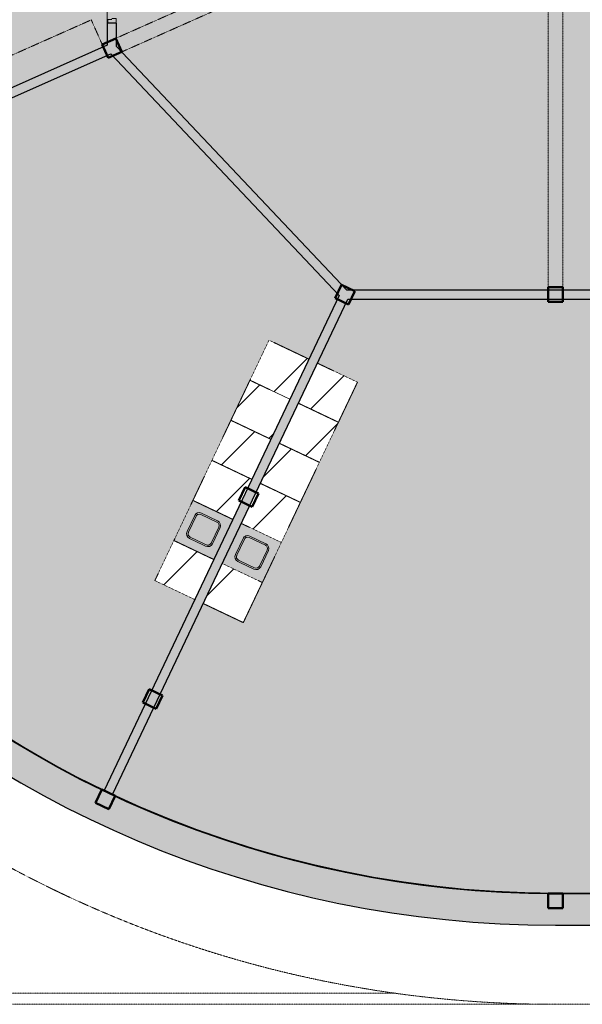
# Model space of a CAD drawing. Header units: millimetres. Extents: x 1000 to 187997, y 958 to 39732.
# Tile 3 of 202: x 16852 to 24463, y 8500 to 21819. Entities that reach past the tile are written whole.
import ezdxf

# ---------------------------------------------------------------- set-up
doc = ezdxf.new("R2010")
doc.units = ezdxf.units.MM
doc.linetypes.add('THO_hhidden', pattern=[2.5, 1.5, -1])
doc.layers.add('A-AREA-BNDY', color=1, linetype='Continuous', lineweight=50, true_color=0xff0000)
doc.layers.add('A-DETL', color=7, linetype='Continuous', lineweight=13, true_color=0x00a600)
for name, color, linetype, lineweight in [('A-AREA-PATT', 7, 'Continuous', 13), ('A-DOOR', 7, 'Continuous', 13), ('A-FLOR', 7, 'Continuous', 18), ('A-GENM', 7, 'Continuous', 13), ('A-WALL-PATT', 7, 'Continuous', 18), ('I-WALL', 7, 'Continuous', 18), ('P-SANR-FIXT', 7, 'Continuous', 13), ('S-COLS-SYMB', 7, 'Continuous', 50)]:
    doc.layers.add(name, color=color, linetype=linetype, lineweight=lineweight)

# ---------------------------------------------------------------- blocks, each defined once
blk = doc.blocks.new('NLRS_01_GM_WPB_dummy placeholder_gen_tho - kast 600x600x2100-V10-00 begane grond _peil_ GO')
at = {"layer": 'A-GENM', "true_color": 0x808080}
h = blk.add_hatch(dxfattribs=at)
h.set_pattern_fill('FP_14', color=8, style=0, pattern_type=2)
h.set_pattern_definition([(70.4, (-11795.23, -24168.3), (-565.234, 201.271), [])])
h.paths.add_polyline_path([(300, -300), (300, 300), (-300, 300), (-300, -300), (106, -300)])
at = {"layer": 'A-GENM', "linetype": 'THO_hhidden'}
for p, q in [((300, 300), (-300, 300)), ((-300, 300), (-300, -300)), ((300, -300), (300, 300)), ((-300, -300), (300, -300))]:
    blk.add_line(p, q, dxfattribs=at)
blk = doc.blocks.new('NLRS_01_GM_WPB_dummy placeholder_gen_tho - kast 600x600x2100-V11-00 begane grond _peil_ GO')
at = {"layer": 'A-GENM', "true_color": 0x808080}
h = blk.add_hatch(dxfattribs=at)
h.set_pattern_fill('FP_15', color=8, style=0, pattern_type=2)
h.set_pattern_definition([(70.4, (-11795.23, -23568.3), (-565.234, 201.271), [])])
h.paths.add_polyline_path([(300, -300), (300, 300), (-300, 300), (-300, -300)])
at = {"layer": 'A-GENM', "linetype": 'THO_hhidden'}
for p, q in [((300, 300), (-300, 300)), ((-300, 300), (-300, -300)), ((300, -300), (300, 300)), ((-300, -300), (300, -300))]:
    blk.add_line(p, q, dxfattribs=at)
blk = doc.blocks.new('NLRS_01_GM_WPB_dummy placeholder_gen_tho - kast 600x600x2100-V12-00 begane grond _peil_ GO')
at = {"layer": 'A-GENM', "true_color": 0x808080}
h = blk.add_hatch(dxfattribs=at)
h.set_pattern_fill('FP_16', color=8, style=0, pattern_type=2)
h.set_pattern_definition([(70.4, (-11795.23, -22968.3), (-565.234, 201.271), [])])
h.paths.add_polyline_path([(300, -300), (300, 300), (-300, 300), (-300, -300)])
at = {"layer": 'A-GENM', "linetype": 'THO_hhidden'}
for p, q in [((300, 300), (-300, 300)), ((-300, 300), (-300, -300)), ((300, -300), (300, 300)), ((-300, -300), (300, -300))]:
    blk.add_line(p, q, dxfattribs=at)
blk = doc.blocks.new('NLRS_01_GM_WPB_dummy placeholder_gen_tho - kast 600x600x2100-V13-00 begane grond _peil_ GO')
at = {"layer": 'A-GENM', "true_color": 0x808080}
h = blk.add_hatch(dxfattribs=at)
h.set_pattern_fill('FP_17', color=8, style=0, pattern_type=2)
h.set_pattern_definition([(70.4, (-11795.23, -22368.3), (-565.234, 201.271), [])])
h.paths.add_polyline_path([(300, -300), (300, 300), (-300, 300), (-300, -300), (174, -300)])
at = {"layer": 'A-GENM', "linetype": 'THO_hhidden'}
for p, q in [((300, 300), (-300, 300)), ((-300, 300), (-300, -300)), ((300, -300), (300, 300)), ((-300, -300), (300, -300))]:
    blk.add_line(p, q, dxfattribs=at)
blk = doc.blocks.new('NLRS_01_GM_WPB_dummy placeholder_gen_tho - kast 600x600x2100-V14-00 begane grond _peil_ GO')
at = {"layer": 'A-GENM', "true_color": 0x808080}
h = blk.add_hatch(dxfattribs=at)
h.set_pattern_fill('FP_18', color=8, style=0, pattern_type=2)
h.set_pattern_definition([(70.4, (-11795.23, -21168.3), (-565.234, 201.271), [])])
h.paths.add_polyline_path([(300, -300), (300, 300), (-300, 300), (-300, -300), (7, -300)])
at = {"layer": 'A-GENM', "linetype": 'THO_hhidden'}
for p, q in [((300, 300), (-300, 300)), ((-300, 300), (-300, -300)), ((300, -300), (300, 300)), ((-300, -300), (300, -300))]:
    blk.add_line(p, q, dxfattribs=at)
blk = doc.blocks.new('NLRS_73_PF_UN_rvs gootsteen enkel 340x340 ic6zrl2n_gen_bcb - RVS gootsteen enkel 340x340-1975653-00 begane grond _peil_ GO')
at = {"layer": 'P-SANR-FIXT'}
for p, q in [((-190, 290), (-190, 50)), ((-170, 50), (-170, 290)), ((120, 360), (-120, 360)), ((-120, 340), (120, 340)), ((170, 290), (170, 50)), ((190, 50), (190, 290)), ((-81, 0), (-120, 0)), ((120, 0), (-81, 0)), ((-120, -20), (-81, -20)), ((-81, -20), (120, -20))]:
    blk.add_line(p, q, dxfattribs=at)
for centre, radius, start, end in [((-120, 290), 70, 90, 180), ((-120, 290), 50, 90, 180), ((120, 290), 70, 0, 90), ((120, 290), 50, 360, 90), ((-120, 50), 70, 180, 270), ((-120, 50), 50, 180, 270), ((-120, 50), 50, 180, 194.0178), ((-120, 50), 50, 198.5781, 208.083), ((-120, 50), 50, 213.4394, 222.232), ((-120, 50), 50, 227.768, 236.5606), ((-120, 50), 50, 241.917, 251.4219), ((-120, 50), 50, 255.9822, 270), ((120, 50), 70, 270, 360), ((120, 50), 50, 270, 360)]:
    blk.add_arc(centre, radius, start, end, dxfattribs=at)
blk = doc.blocks.new('NLRS_01_GM_WPB_dummy placeholder_gen_tho - kast 600x600x2100-V15-00 begane grond _peil_ GO')
at = {"layer": 'A-GENM', "true_color": 0x808080}
h = blk.add_hatch(dxfattribs=at)
h.set_pattern_fill('FP_19', color=8, style=0, pattern_type=2)
h.set_pattern_definition([(250.4, (11070.23, 24168.3), (565.234, -201.271), [])])
h.paths.add_polyline_path([(-300, 300), (-300, -300), (300, -300), (300, 300)])
at = {"layer": 'A-GENM', "linetype": 'THO_hhidden'}
for p, q in [((300, 300), (-300, 300)), ((-300, 300), (-300, -300)), ((300, -300), (300, 300)), ((-300, -300), (300, -300))]:
    blk.add_line(p, q, dxfattribs=at)
blk = doc.blocks.new('NLRS_01_GM_WPB_dummy placeholder_gen_tho - kast 600x600x2100-V16-00 begane grond _peil_ GO')
at = {"layer": 'A-GENM', "true_color": 0x808080}
h = blk.add_hatch(dxfattribs=at)
h.set_pattern_fill('FP_20', color=8, style=0, pattern_type=2)
h.set_pattern_definition([(250.4, (11070.23, 23568.3), (565.234, -201.271), [])])
h.paths.add_polyline_path([(-300, 300), (-300, -300), (300, -300), (300, 300)])
at = {"layer": 'A-GENM', "linetype": 'THO_hhidden'}
for p, q in [((300, 300), (-300, 300)), ((-300, 300), (-300, -300)), ((300, -300), (300, 300)), ((-300, -300), (300, -300))]:
    blk.add_line(p, q, dxfattribs=at)
blk = doc.blocks.new('NLRS_01_GM_WPB_dummy placeholder_gen_tho - kast 600x600x2100-V17-00 begane grond _peil_ GO')
at = {"layer": 'A-GENM', "true_color": 0x808080}
h = blk.add_hatch(dxfattribs=at)
h.set_pattern_fill('FP_21', color=8, style=0, pattern_type=2)
h.set_pattern_definition([(250.4, (11070.23, 22968.3), (565.234, -201.271), [])])
h.paths.add_polyline_path([(-300, 300), (-300, -300), (300, -300), (300, 300), (123, 300)])
at = {"layer": 'A-GENM', "linetype": 'THO_hhidden'}
for p, q in [((300, 300), (-300, 300)), ((-300, 300), (-300, -300)), ((300, -300), (300, 300)), ((-300, -300), (300, -300))]:
    blk.add_line(p, q, dxfattribs=at)
blk = doc.blocks.new('NLRS_01_GM_WPB_dummy placeholder_gen_tho - kast 600x600x2100-V18-00 begane grond _peil_ GO')
at = {"layer": 'A-GENM', "true_color": 0x808080}
h = blk.add_hatch(dxfattribs=at)
h.set_pattern_fill('FP_22', color=8, style=0, pattern_type=2)
h.set_pattern_definition([(250.4, (11070.23, 22368.3), (565.234, -201.271), [])])
h.paths.add_polyline_path([(-300, 300), (-300, -300), (300, -300), (300, 300), (-162, 300)])
at = {"layer": 'A-GENM', "linetype": 'THO_hhidden'}
for p, q in [((300, 300), (-300, 300)), ((-300, 300), (-300, -300)), ((300, -300), (300, 300)), ((-300, -300), (300, -300))]:
    blk.add_line(p, q, dxfattribs=at)
blk = doc.blocks.new('NLRS_01_GM_WPB_dummy placeholder_gen_tho - kast 600x600x2100-V19-00 begane grond _peil_ GO')
at = {"layer": 'A-GENM', "true_color": 0x808080}
h = blk.add_hatch(dxfattribs=at)
h.set_pattern_fill('FP_23', color=8, style=0, pattern_type=2)
h.set_pattern_definition([(250.4, (11070.23, 21168.3), (565.234, -201.271), [])])
h.paths.add_polyline_path([(-300, 300), (-300, -300), (300, -300), (300, 300), (22, 300)])
at = {"layer": 'A-GENM', "linetype": 'THO_hhidden'}
for p, q in [((300, 300), (-300, 300)), ((-300, 300), (-300, -300)), ((300, -300), (300, 300)), ((-300, -300), (300, -300))]:
    blk.add_line(p, q, dxfattribs=at)
blk = doc.blocks.new('NLRS_73_PF_UN_rvs gootsteen enkel 340x340 ic6zrl2n_gen_bcb - RVS gootsteen enkel 340x340-1972238-00 begane grond _peil_ GO')
at = {"layer": 'P-SANR-FIXT'}
for p, q in [((-81, 20), (-120, 20)), ((-120, 0), (-81, 0)), ((120, 20), (-81, 20)), ((-81, 0), (120, 0)), ((-190, -50), (-190, -290)), ((-170, -290), (-170, -50)), ((170, -50), (170, -290)), ((190, -290), (190, -50)), ((120, -340), (-120, -340)), ((-120, -360), (120, -360))]:
    blk.add_line(p, q, dxfattribs=at)
for centre, radius, start, end in [((-120, -50), 70, 90, 180), ((120, -50), 70, 0, 90), ((120, -50), 50, 0, 90), ((-120, -50), 50, 90, 180), ((-120, -50), 50, 165.9822, 180), ((-120, -50), 50, 151.917, 161.4219), ((-120, -50), 50, 137.768, 146.5606), ((-120, -50), 50, 123.4394, 132.232), ((-120, -50), 50, 108.5781, 118.083), ((-120, -50), 50, 90, 104.0178), ((-120, -290), 70, 180, 270), ((-120, -290), 50, 180, 270), ((120, -290), 70, 270, 360), ((120, -290), 50, 270, 0)]:
    blk.add_arc(centre, radius, start, end, dxfattribs=at)
blk = doc.blocks.new('NLRS_28_SCO_UN_koker_gen_bcb - K200_200_12_5-2195922-00 begane grond _peil_ GO')
at = {"layer": 'S-COLS-SYMB'}
for p, q in [((-100, 100), (100, 100)), ((-100, 100), (-100, -100)), ((100, 100), (100, -100)), ((-100, -100), (100, -100))]:
    blk.add_line(p, q, dxfattribs=at)
blk = doc.blocks.new('NLRS_01_GM_WPB_dummy placeholder_gen_tho - garderobe 3000x400x900-2232204-00 begane grond _peil_ GO')
at = {"layer": 'A-GENM', "linetype": 'THO_hhidden', "true_color": 0xdcf8f8}
blk.add_hatch(color=7, dxfattribs=at).paths.add_polyline_path([(1500, 200), (-1500, 200), (-1500, -200), (1500, -200)])
at = {"layer": 'A-GENM', "linetype": 'THO_hhidden'}
for p, q in [((-1500, 200), (-1500, -200)), ((1500, -200), (1500, 200)), ((-1500, -200), (1500, -200))]:
    blk.add_line(p, q, dxfattribs=at)
blk = doc.blocks.new('NLRS_32_DO_WPB_binnen deurkozijn hout_gen_tho - dubbele deur met glas-1905428-00 begane grond _peil_ GO')
at = {"layer": 'A-DOOR'}
for p, q in [((-932, 0), (-982, 0)), ((-932, -54), (-932, 0)), ((932, -54), (932, 0)), ((932, 0), (982, 0)), ((-982, -114), (-915, -114)), ((-915, -114), (-915, -54)), ((915, -114), (915, -54)), ((982, -114), (915, -114))]:
    blk.add_line(p, q, dxfattribs=at)
blk = doc.blocks.new('NLRS_28_SCO_UN_koker_gen_bcb - K200_200_12_5-2417527-00 begane grond _peil_ GO')
at = {"layer": 'S-COLS-SYMB'}
for p, q in [((-100, 100), (100, 100)), ((-100, 100), (-100, -100)), ((100, 100), (100, -100)), ((-100, -100), (100, -100))]:
    blk.add_line(p, q, dxfattribs=at)

msp = doc.modelspace()

# ---------------------------------------------------------------- hatches: boundary and pattern name
at = {"layer": 'A-AREA-PATT', "true_color": 0xe77676}
h = msp.add_hatch(color=11, dxfattribs=at)
h.paths.add_polyline_path([(24100, 10000), (26437, 10000), (26437, 13944), (26287, 13944), (26287, 13019), (26237, 13019), (26237, 15019), (26287, 15019), (26287, 14094), (26437, 14094), (26437, 18037), (21290, 18037), (18111, 11336), (18487, 11167), (18867, 11008), (19253, 10860), (19642, 10724), (20035, 10599), (20432, 10486), (20832, 10385), (21235, 10295), (21640, 10217), (22047, 10151), (22456, 10097), (22867, 10054), (23279, 10024), (23692, 10006), (24100, 10000)])
h.paths.add_polyline_path([(26562, 10000), (30550, 10000), (30550, 13595), (30546, 13595), (30546, 13720), (30675, 13720), (30675, 10000), (33637, 10000), (33637, 13595), (31709, 13595), (31709, 13720), (31712, 13720), (31712, 15168), (31837, 15168), (31837, 13942), (33637, 13942), (33637, 16262), (31837, 16262), (31837, 16202), (31712, 16202), (31712, 16612), (31837, 16612), (31837, 17812), (31712, 17812), (31712, 18037), (31600, 18037), (31600, 18162), (33762, 18162), (33762, 18200), (35236, 18200), (35236, 18000), (33762, 18000), (33762, 15390), (34045, 15390), (34045, 15265), (33762, 15265), (33762, 10000), (37237, 10000), (37237, 11600), (37362, 11600), (37362, 11500), (37962, 11500), (37962, 18037), (37362, 18037), (37362, 18000), (37237, 18000), (37237, 18037), (37200, 18037), (37200, 18162), (39700, 18162), (39700, 18512), (42100, 18512), (42100, 18162), (44437, 18162), (44437, 18602), (44562, 18602), (44562, 18162), (46968, 18162), (46968, 18037), (46452, 18037), (46452, 17994), (46437, 17994), (46437, 18037), (45437, 18037), (45437, 17212), (46437, 17212), (46437, 17224), (46452, 17224), (46452, 17194), (46437, 17194), (46437, 17197), (45437, 17197), (45437, 16412), (46437, 16412), (46437, 16424), (46452, 16424), (46452, 16394), (46437, 16394), (46437, 16397), (45437, 16397), (45437, 15612), (46437, 15612), (46437, 15624), (46452, 15624), (46452, 15584), (46437, 15584), (46437, 15597), (45437, 15597), (45437, 14812), (46437, 14812), (46437, 14814), (46452, 14814), (46452, 14784), (46437, 14784), (46437, 14797), (45437, 14797), (45437, 13997), (46437, 13997), (46437, 14014), (46452, 14014), (46452, 13997), (48037, 13997), (48037, 18037), (48002, 18037), (48002, 18162), (60522, 18162), (63637, 21458), (63637, 24448), (63762, 24448), (63762, 24474), (64162, 24474), (64162, 21734), (66720, 20597), (66721, 20597), (69919, 19176), (69757, 18810), (70610, 18433), (70662, 18558), (70606, 18433), (69757, 18810), (69919, 19176), (70766, 18801), (70795, 18876), (70922, 19204), (71061, 19597), (71188, 19994), (71304, 20394), (71407, 20798), (71507, 21245), (71578, 21614), (71648, 22037), (71701, 22438), (71744, 22852), (71775, 23268), (71794, 23729), (71799, 24125), (71793, 24523), (71775, 24935), (71744, 25352), (71692, 25833), (71644, 26187), (71578, 26591), (71497, 27004), (71403, 27420), (71302, 27811), (71183, 28223), (71053, 28627), (70920, 29003), (70764, 29400), (69919, 29024), (69757, 29390), (70606, 29767), (70647, 29681), (70609, 29768), (69757, 29390), (69919, 29024), (66720, 27604), (66720, 27603), (63979, 26384), (63816, 26750), (63762, 26726), (63762, 26412), (63637, 26412), (63637, 26742), (60522, 30037), (55200, 30037), (55200, 30162), (55237, 30162), (55237, 32602), (53652, 32602), (53652, 32577), (53637, 32577), (53637, 32602), (52637, 32602), (52637, 31795), (53637, 31795), (53637, 31807), (53652, 31807), (53652, 31767), (53637, 31767), (53637, 31780), (52637, 31780), (52637, 30985), (53637, 30985), (53637, 30997), (53652, 30997), (53652, 30952), (53637, 30952), (53637, 30970), (52637, 30970), (52637, 30162), (53637, 30162), (53637, 30182), (53652, 30182), (53652, 30162), (54166, 30162), (54166, 30037), (51762, 30037), (51762, 29598), (51637, 29598), (51637, 30037), (30162, 30037), (30162, 29646), (30037, 29646), (30037, 30037), (27634, 30037), (27634, 30162), (28147, 30162), (28147, 30177), (28162, 30177), (28162, 30162), (28204, 30162), (28204, 30237), (29162, 30237), (29162, 30965), (28162, 30965), (28162, 30947), (28147, 30947), (28147, 30992), (28162, 30992), (28162, 30980), (29162, 30980), (29162, 31775), (28162, 31775), (28162, 31762), (28147, 31762), (28147, 31802), (28162, 31802), (28162, 31790), (29162, 31790), (29162, 32602), (28162, 32602), (28162, 32572), (28147, 32572), (28147, 32602), (26562, 32602), (26562, 30162), (26600, 30162), (26600, 30037), (21278, 30037), (18162, 26742), (18162, 23734), (18037, 23734), (18037, 23726), (17637, 23726), (17637, 26466), (14622, 27806), (14784, 28171), (11189, 29767), (11153, 29677), (11193, 29767), (14784, 28171), (14622, 27806), (11034, 29400), (11014, 29349), (10877, 28996), (10738, 28603), (10603, 28177), (10496, 27806), (10392, 27402), (10298, 26985), (10221, 26586), (10153, 26175), (10098, 25762), (10055, 25348), (10024, 24932), (10006, 24515), (10000, 24075), (10006, 23677), (10025, 23262), (10055, 22850), (10099, 22428), (10154, 22021), (10223, 21599), (10314, 21144), (10397, 20780), (10497, 20389), (10618, 19972), (10747, 19573), (10880, 19197), (11036, 18801), (11880, 19175), (12043, 18810), (11193, 18433), (11157, 18510), (11191, 18432), (12043, 18811), (11880, 19176), (15079, 20597), (15079, 20597), (17820, 21816), (17983, 21450), (18037, 21474), (18037, 21770), (18162, 21770), (18162, 21458), (21278, 18162), (26600, 18162), (26600, 18037), (26562, 18037), (26562, 15495), (28147, 15495), (28147, 15588), (28162, 15588), (28162, 15495), (29162, 15495), (29162, 16370), (28162, 16370), (28162, 16358), (28147, 16358), (28147, 16398), (28162, 16398), (28162, 16385), (29162, 16385), (29162, 17180), (28162, 17180), (28162, 17168), (28147, 17168), (28147, 17213), (28162, 17213), (28162, 17195), (29162, 17195), (29162, 18037), (28162, 18037), (28162, 17983), (28147, 17983), (28147, 18037), (27634, 18037), (27634, 18162), (30037, 18162), (30037, 18603), (30162, 18603), (30162, 18162), (30200, 18162), (30200, 18037), (30110, 18037), (30110, 15037), (29510, 15037), (29510, 14754), (29385, 14754), (29385, 15370), (26562, 15370), (26562, 13720), (29512, 13720), (29512, 13595), (26562, 13595), (26562, 10000)])
h.paths.add_polyline_path([(40900, 10000), (46712, 10000), (46712, 10600), (48037, 10600), (48037, 12200), (46857, 12200), (46857, 12217), (46872, 12217), (46872, 12215), (47815, 12215), (47815, 13000), (46872, 13000), (46872, 12987), (46857, 12987), (46857, 13027), (46872, 13027), (46872, 13015), (47815, 13015), (47815, 13872), (46872, 13872), (46872, 13797), (46857, 13797), (46857, 13872), (45215, 13872), (45215, 11034), (45090, 11034), (45090, 12050), (44490, 12050), (44490, 15650), (45090, 15650), (45090, 18037), (38087, 18037), (38087, 14094), (38237, 14094), (38237, 15019), (38287, 15019), (38287, 13019), (38237, 13019), (38237, 13944), (38087, 13944), (38087, 11375), (37362, 11375), (37362, 10000)])
h.paths.add_polyline_path([(48162, 10000), (55237, 10000), (55237, 13944), (55088, 13944), (55088, 13019), (55038, 13019), (55038, 15019), (55088, 15019), (55088, 14094), (55237, 14094), (55237, 18037), (48162, 18037), (48162, 15162), (48762, 15162), (48762, 11562), (48162, 11562), (48162, 10000)])
h.paths.add_polyline_path([(55362, 10000), (57700, 10000), (58122, 10007), (58546, 10026), (58985, 10059), (59385, 10102), (59819, 10161), (60218, 10228), (60631, 10309), (61042, 10403), (61434, 10504), (61829, 10619), (62215, 10744), (62620, 10888), (62991, 11031), (63384, 11198), (63690, 11338), (60509, 18037), (55362, 18037), (55362, 14094), (55512, 14094), (55512, 15019), (55562, 15019), (55562, 13019), (55512, 13019), (55512, 13944), (55362, 13944), (55362, 10000)])
h.paths.add_polyline_path([(45136, 10162), (45126, 10162), (45126, 10872), (45136, 10872)])
h.paths.add_polyline_path([(63804, 11391), (64195, 11586), (64566, 11786), (64931, 11997), (65290, 12219), (65641, 12450), (65966, 12679), (66313, 12938), (66617, 13179), (66952, 13462), (67247, 13725), (67549, 14012), (67843, 14307), (68128, 14612), (68401, 14920), (68632, 15196), (68907, 15545), (69162, 15891), (69374, 16195), (69622, 16575), (69819, 16895), (70026, 17254), (70234, 17644), (70407, 17991), (70558, 18318), (67567, 19646), (67507, 19509), (68352, 19134), (68331, 19088), (66504, 19900), (66524, 19946), (67369, 19570), (67430, 19707), (63715, 21359), (60623, 18088), (61554, 16129), (62096, 16387), (63640, 13135), (63098, 12877), (63804, 11391)])
h.paths.add_polyline_path([(17996, 11391), (19222, 13974), (18680, 14231), (20224, 17483), (20766, 17226), (21176, 18088), (18085, 21359), (14981, 19979), (15042, 19842), (15888, 20218), (15908, 20172), (14080, 19360), (14060, 19406), (14905, 19781), (14844, 19919), (11242, 18317), (11393, 17991), (11578, 17620), (11774, 17254), (11980, 16895), (12219, 16509), (12445, 16165), (12682, 15828), (12928, 15499), (13184, 15176), (13449, 14862), (13723, 14555), (14006, 14256), (14297, 13966), (14597, 13684), (14905, 13411), (15220, 13147), (15552, 12886), (15880, 12644), (16223, 12406), (16580, 12173), (16951, 11947), (17278, 11760), (17675, 11549), (17995, 11391)])
h.paths.add_polyline_path([(48582, 12277), (48600, 12280), (48617, 12287), (48632, 12299), (48644, 12316), (48650, 12329), (48652, 12354), (48650, 12603), (48645, 12618), (48631, 12637), (48618, 12647), (48613, 12651), (48598, 12656), (48582, 12657), (48327, 12656), (48306, 12647), (48292, 12636), (48285, 12627), (48279, 12618), (48274, 12603), (48272, 12587), (48272, 12347), (48275, 12329), (48282, 12312), (48299, 12293), (48307, 12287), (48329, 12279), (48342, 12277), (48554, 12277)])
h.paths.add_polyline_path([(47915, 12300), (48037, 12300), (48037, 12937), (47915, 12937), (47915, 12340)])
h.paths.add_polyline_path([(62443, 12566), (60899, 15818), (61441, 16076), (62985, 12824)])
h.paths.add_polyline_path([(44728, 12765), (44923, 12767), (44928, 12767), (44945, 12774), (44960, 12786), (44970, 12800), (44977, 12817), (44980, 12835), (44978, 13091), (44967, 13114), (44958, 13125), (44953, 13130), (44931, 13141), (44921, 13144), (44894, 13145), (44654, 13143), (44631, 13133), (44620, 13123), (44615, 13119), (44607, 13105), (44601, 13091), (44600, 13075), (44600, 12835), (44602, 12817), (44609, 12800), (44621, 12785), (44638, 12773), (44652, 12767), (44670, 12765), (44709, 12765)])
h.paths.add_polyline_path([(47977, 13062), (48037, 13062), (48037, 13872), (47915, 13872), (47915, 13062)])
h.paths.add_polyline_path([(62263, 13283), (62281, 13284), (62299, 13289), (62525, 13398), (62535, 13406), (62543, 13416), (62551, 13432), (62555, 13451), (62554, 13468), (62549, 13486), (62438, 13716), (62422, 13730), (62412, 13736), (62397, 13741), (62383, 13742), (62359, 13738), (62353, 13736), (62122, 13624), (62108, 13609), (62103, 13599), (62097, 13584), (62096, 13570), (62100, 13548), (62109, 13526), (62213, 13311), (62217, 13306), (62229, 13295), (62252, 13285), (62263, 13283)])
h.paths.add_polyline_path([(37362, 13564), (37237, 13564), (37237, 16036), (37362, 16036), (37362, 14112)])
h.paths.add_polyline_path([(35297, 13572), (35252, 13572), (35252, 15265), (35079, 15265), (35079, 15390), (35377, 15390), (35377, 13572)])
h.paths.add_polyline_path([(62918, 13594), (62936, 13595), (62954, 13600), (63170, 13703), (63190, 13718), (63198, 13727), (63206, 13743), (63210, 13762), (63209, 13779), (63204, 13797), (63092, 14027), (63081, 14038), (63067, 14047), (63052, 14052), (63038, 14053), (63016, 14050), (63007, 14047), (62777, 13935), (62766, 13924), (62757, 13910), (62752, 13895), (62751, 13881), (62755, 13859), (62757, 13850), (62866, 13625), (62875, 13614), (62884, 13606), (62900, 13598), (62914, 13595)])
h.paths.add_polyline_path([(19877, 13663), (19335, 13920), (20879, 17172), (21421, 16915), (19889, 13688)])
h.paths.add_polyline_path([(33252, 13720), (33637, 13720), (33637, 13842), (32800, 13842), (32800, 13720), (32919, 13720)])
h.paths.add_polyline_path([(31837, 13720), (32675, 13720), (32675, 13842), (31837, 13842)])
h.paths.add_polyline_path([(45215, 13997), (45337, 13997), (45337, 15955), (45215, 15955), (45215, 14112)])
h.paths.add_polyline_path([(20057, 14380), (20080, 14386), (20091, 14392), (20107, 14408), (20115, 14419), (20223, 14651), (20224, 14667), (20222, 14682), (20212, 14705), (20208, 14711), (20198, 14721), (20176, 14733), (19953, 14837), (19937, 14839), (19922, 14837), (19898, 14827), (19892, 14822), (19882, 14812), (19870, 14791), (19769, 14574), (19766, 14563), (19766, 14542), (19773, 14521), (19779, 14510), (19796, 14495), (19812, 14485), (20030, 14383), (20039, 14380), (20055, 14380)])
h.paths.add_polyline_path([(26609, 14409), (26609, 14409), (26765, 14418)])
h.paths.add_polyline_path([(19402, 14691), (19428, 14698), (19442, 14708), (19454, 14721), (19464, 14739), (19568, 14962), (19569, 14978), (19568, 14993), (19562, 15008), (19548, 15027), (19538, 15035), (19511, 15049), (19298, 15148), (19280, 15150), (19267, 15148), (19252, 15143), (19233, 15129), (19225, 15119), (19219, 15110), (19114, 14885), (19111, 14872), (19111, 14853), (19116, 14834), (19127, 14818), (19134, 14810), (19158, 14796), (19375, 14694), (19386, 14691)])
h.paths.add_polyline_path([(29385, 15495), (29385, 18037), (29262, 18037), (29262, 15495), (29325, 15495)])
h.paths.add_polyline_path([(45227, 16080), (45337, 16080), (45337, 18037), (45215, 18037), (45215, 16080)])
h.paths.add_polyline_path([(35580, 18074), (35398, 18074), (35398, 18084), (36108, 18084), (36108, 18074)])
h.paths.add_polyline_path([(37038, 18074), (36328, 18074), (36328, 18084), (37038, 18084)])
h.paths.add_polyline_path([(26762, 18116), (26762, 18126), (27472, 18126), (27472, 18116)])
h.paths.add_polyline_path([(34714, 18321), (34643, 18392), (34664, 18408), (34688, 18418), (34714, 18421), (34740, 18418), (34764, 18408), (34785, 18392), (34740, 18347)])
h.paths.add_polyline_path([(34714, 18221), (34688, 18225), (34664, 18235), (34643, 18251), (34714, 18321), (34785, 18251), (34764, 18235), (34740, 18225)])
h.paths.add_polyline_path([(34262, 18271), (34175, 18321), (34262, 18371), (34262, 18321)])
h.paths.add_polyline_path([(44437, 19636), (44437, 20200), (44312, 20200), (44312, 20325), (44437, 20325), (44437, 21050), (41687, 21050), (41687, 24200), (41417, 24200), (41417, 24325), (42037, 24325), (42037, 24983), (42162, 24983), (42162, 24325), (44312, 24325), (44312, 24450), (44437, 24450), (44437, 26675), (42162, 26675), (42162, 26017), (42037, 26017), (42037, 28162), (42237, 28162), (42237, 28037), (42162, 28037), (42162, 26800), (44252, 26800), (44252, 28037), (43271, 28037), (43271, 28162), (51637, 28162), (51637, 28564), (51762, 28564), (51762, 28162), (55362, 28162), (55362, 28000), (55237, 28000), (55237, 28037), (44562, 28037), (44562, 24200), (42162, 24200), (42162, 21525), (44562, 21525), (44562, 20162), (55237, 20162), (55237, 20200), (55362, 20200), (55362, 20037), (51400, 20037), (51400, 19637), (48400, 19637), (48400, 20037), (44562, 20037), (44562, 19636), (44443, 19636)])
h.paths.add_polyline_path([(30043, 19637), (30037, 19637), (30037, 20037), (26437, 20037), (26437, 20200), (26562, 20200), (26562, 20162), (37237, 20162), (37237, 21525), (39637, 21525), (39637, 24200), (37237, 24200), (37237, 28037), (26562, 28037), (26562, 28000), (26437, 28000), (26437, 28162), (30037, 28162), (30037, 28612), (30162, 28612), (30162, 28162), (37362, 28162), (37362, 27963), (37487, 27963), (37487, 27838), (37362, 27838), (37362, 26800), (39762, 26800), (39762, 26017), (39637, 26017), (39637, 26675), (39162, 26675), (39162, 26075), (37362, 26075), (37362, 24825), (39162, 24825), (39162, 24325), (39637, 24325), (39637, 24983), (39762, 24983), (39762, 24325), (40383, 24325), (40383, 24200), (40112, 24200), (40112, 21050), (37362, 21050), (37362, 20325), (37487, 20325), (37487, 20200), (37362, 20200), (37362, 20037), (30162, 20037), (30162, 19637), (30103, 19637)])
h.paths.add_polyline_path([(63816, 21450), (63827, 21474), (63762, 21474), (63816, 21450)])
h.paths.add_polyline_path([(66720, 21637), (66647, 21637), (66648, 22970), (66773, 22970), (66773, 22162), (68772, 22162), (68772, 22037), (70357, 22037), (70357, 21637), (66764, 21637)])
h.paths.add_polyline_path([(26468, 21669), (26455, 21669), (26455, 22595), (26545, 22595), (26545, 21669), (26532, 21669)])
h.paths.add_polyline_path([(55255, 21700), (55255, 22620), (55345, 22620), (55345, 21700), (55268, 21700)])
h.paths.add_polyline_path([(18074, 21932), (18074, 22642), (18084, 22642), (18084, 21932)])
h.paths.add_polyline_path([(18084, 22862), (18074, 22862), (18074, 23572), (18084, 23572), (18084, 23265)])
h.paths.add_polyline_path([(26455, 22975), (26455, 23901), (26545, 23901), (26545, 22975), (26468, 22975)])
h.paths.add_polyline_path([(55332, 23000), (55255, 23000), (55255, 23920), (55345, 23920), (55345, 23000)])
h.paths.add_polyline_path([(14804, 23675), (11442, 23675), (11442, 24075), (13028, 24075), (13028, 24185), (13031, 24185), (13031, 24155), (13137, 24155), (13129, 24200), (15030, 24200), (15030, 24445), (15155, 24445), (15155, 24075), (15152, 24073), (15152, 23675), (15030, 23675)])
h.paths.add_polyline_path([(68345, 24000), (66773, 24000), (66773, 24004), (66648, 24004), (66647, 24525), (70357, 24525), (70357, 24125), (68772, 24125), (68772, 24015), (68768, 24015), (68768, 24045), (68663, 24045), (68671, 24000), (68663, 24000)])
h.paths.add_polyline_path([(26455, 24281), (26455, 25208), (26545, 25208), (26545, 24281), (26468, 24281)])
h.paths.add_polyline_path([(55268, 24300), (55255, 24300), (55255, 25220), (55345, 25220), (55345, 24300), (55332, 24300)])
h.paths.add_polyline_path([(63716, 24610), (63716, 25320), (63726, 25320), (63726, 24610)])
h.paths.add_polyline_path([(15030, 25479), (15030, 26037), (13028, 26037), (13028, 26162), (11442, 26165), (11442, 26562), (15152, 26562), (15152, 26162), (15155, 26162), (15155, 25479), (15035, 25479)])
h.paths.add_polyline_path([(63716, 25540), (63716, 26250), (63726, 26250), (63726, 25540)])
h.paths.add_polyline_path([(26532, 25587), (26455, 25587), (26455, 26514), (26545, 26514), (26545, 25587)])
h.paths.add_polyline_path([(55255, 25600), (55255, 26520), (55345, 26520), (55345, 25600), (55268, 25600)])
h.paths.add_polyline_path([(18037, 26726), (17983, 26750), (17972, 26726), (17983, 26726)])
h.paths.add_polyline_path([(44437, 26800), (44437, 27875), (44352, 27875), (44352, 26800)])
h.paths.add_polyline_path([(18084, 26842), (21176, 30112), (20539, 31454), (19997, 31196), (18452, 34448), (18994, 34706), (17995, 36809), (17605, 36614), (17234, 36414), (16868, 36203), (16509, 35982), (16159, 35750), (15819, 35511), (15500, 35273), (15161, 35004), (14853, 34743), (14541, 34465), (14287, 34225), (13983, 33921), (13678, 33596), (13433, 33321), (13151, 32983), (12892, 32655), (12662, 32345), (12402, 31971), (12197, 31659), (11972, 31292), (11774, 30946), (11564, 30552), (11393, 30209), (11242, 29882), (14942, 28238), (15003, 28375), (14158, 28751), (14178, 28796), (16006, 27984), (15985, 27938), (15140, 28314), (15080, 28177), (18037, 26863)])
h.paths.add_polyline_path([(63715, 26842), (66818, 28221), (66757, 28358), (65912, 27982), (65891, 28028), (67719, 28840), (67739, 28794), (66894, 28419), (66955, 28281), (70558, 29883), (70407, 30209), (70222, 30580), (70026, 30946), (69819, 31305), (69580, 31691), (69354, 32035), (69117, 32372), (68871, 32701), (68616, 33024), (68351, 33338), (68077, 33645), (67794, 33944), (67502, 34234), (67202, 34516), (66895, 34789), (66579, 35053), (66246, 35315), (65915, 35559), (65582, 35791), (65219, 36027), (64852, 36251), (64521, 36440), (64137, 36644), (63804, 36810), (62633, 34344), (63175, 34086), (61631, 30834), (61089, 31091), (60623, 30112), (63637, 26924)])
h.paths.add_polyline_path([(26468, 26894), (26455, 26894), (26455, 27770), (26545, 27770), (26545, 26894), (26532, 26894)])
h.paths.add_polyline_path([(55255, 26900), (55255, 27770), (55345, 27770), (55345, 26900), (55268, 26900)])
h.paths.add_polyline_path([(42552, 27374), (42552, 27375), (42552, 27512)])
h.paths.add_polyline_path([(44437, 28000), (44437, 28037), (44352, 28037), (44352, 28000)])
h.paths.add_polyline_path([(44015, 28284), (43944, 28355), (43965, 28371), (43989, 28381), (44015, 28384), (44041, 28381), (44065, 28371), (44085, 28355), (44041, 28310)])
h.paths.add_polyline_path([(44015, 28184), (43989, 28187), (43965, 28197), (43944, 28213), (44015, 28284), (44085, 28213), (44065, 28197), (44041, 28187)])
h.paths.add_polyline_path([(43563, 28234), (43476, 28284), (43563, 28334)])
h.paths.add_polyline_path([(28497, 29816), (28471, 29819), (28447, 29829), (28426, 29845), (28497, 29916), (28568, 29845), (28547, 29829), (28523, 29819)])
h.paths.add_polyline_path([(53360, 29816), (53334, 29819), (53310, 29829), (53289, 29845), (53360, 29916), (53430, 29845), (53410, 29829), (53386, 29819)])
h.paths.add_polyline_path([(28949, 29866), (28949, 29966), (29036, 29916)])
h.paths.add_polyline_path([(52908, 29866), (52821, 29916), (52908, 29966), (52908, 29916)])
h.paths.add_polyline_path([(28497, 29916), (28428, 29988), (28447, 30003), (28471, 30013), (28497, 30016), (28523, 30013), (28547, 30003), (28568, 29987), (28516, 29935)])
h.paths.add_polyline_path([(53360, 29916), (53289, 29987), (53310, 30003), (53334, 30013), (53360, 30016), (53386, 30013), (53410, 30003), (53430, 29987), (53378, 29935)])
h.paths.add_polyline_path([(55038, 30074), (54328, 30074), (54328, 30084), (55038, 30084)])
h.paths.add_polyline_path([(26762, 30074), (26762, 30084), (27472, 30084), (27472, 30074)])
h.paths.add_polyline_path([(26437, 30162), (26437, 34106), (26287, 34106), (26287, 33181), (26237, 33181), (26237, 35181), (26287, 35181), (26287, 34256), (26437, 34256), (26437, 38200), (24100, 38200), (23605, 38190), (23250, 38174), (22817, 38141), (22414, 38098), (21971, 38037), (21583, 37973), (21155, 37888), (20757, 37797), (20384, 37701), (19963, 37578), (19568, 37451), (19190, 37317), (18800, 37165), (18415, 37002), (18109, 36862), (19107, 34759), (19649, 35017), (21194, 31765), (20652, 31507), (21290, 30162), (24935, 30162)])
h.paths.add_polyline_path([(29500, 30162), (34300, 30162), (34300, 30962), (34425, 30962), (34425, 30762), (37215, 30762), (37215, 30162), (37237, 30162), (37237, 30962), (37362, 30962), (37362, 30162), (44437, 30162), (44437, 30962), (44562, 30962), (44562, 30762), (47562, 30762), (47562, 30162), (48037, 30162), (48037, 30962), (48162, 30962), (48162, 30162), (51700, 30162), (51700, 33162), (52300, 33162), (52300, 33547), (52425, 33547), (52425, 32727), (52537, 32727), (52537, 32732), (52637, 32732), (52637, 32727), (53637, 32727), (53637, 32732), (53652, 32732), (53652, 32727), (55237, 32727), (55237, 35401), (52425, 35401), (52425, 34581), (52300, 34581), (52300, 36346), (52425, 36346), (52425, 35526), (55237, 35526), (55237, 38200), (52425, 38200), (52425, 37380), (52300, 37380), (52300, 38200), (44562, 38200), (44562, 33287), (48162, 33287), (48162, 31996), (48037, 31996), (48036, 32940), (44562, 32940), (44562, 31996), (44437, 31996), (44437, 34600), (43837, 34600), (43837, 38200), (37362, 38200), (37362, 35030), (37237, 35030), (37237, 35987), (34425, 35987), (34425, 33287), (37237, 33287), (37237, 33996), (37362, 33996), (37362, 31996), (37237, 31996), (37237, 32940), (34425, 32940), (34425, 31996), (34300, 31996), (34300, 32912), (33700, 32912), (33700, 35912), (34300, 35912), (34300, 36112), (37237, 36112), (37237, 38200), (29500, 38200), (29500, 37380), (29375, 37380), (29375, 38200), (26562, 38200), (26562, 35526), (29375, 35526), (29375, 36346), (29500, 36346), (29500, 34581), (29375, 34581), (29375, 35401), (26562, 35401), (26562, 32727), (29375, 32727), (29375, 33547), (29500, 33547), (29500, 30237)])
h.paths.add_polyline_path([(57940, 30162), (60509, 30162), (60976, 31145), (60434, 31402), (61978, 34654), (62520, 34397), (63689, 36864), (63313, 37034), (62932, 37192), (62547, 37340), (62157, 37476), (61764, 37601), (61367, 37714), (60967, 37815), (60565, 37905), (60160, 37983), (59752, 38049), (59343, 38104), (58933, 38146), (58521, 38176), (58107, 38194), (57700, 38200), (55362, 38200), (55362, 33056), (55512, 33056), (55512, 33981), (55562, 33981), (55562, 31981), (55512, 31981), (55512, 32906), (55362, 32906), (55362, 30162), (57700, 30162)])
h.paths.add_polyline_path([(52425, 30162), (52537, 30162), (52537, 31325), (52425, 31325), (52425, 30337)])
h.paths.add_polyline_path([(29325, 30237), (29375, 30237), (29375, 31320), (29262, 31320), (29262, 30237)])
h.paths.add_polyline_path([(37316, 31124), (37316, 31834), (37326, 31834), (37326, 31124)])
h.paths.add_polyline_path([(34336, 31124), (34336, 31834), (34346, 31834), (34346, 31124)])
h.paths.add_polyline_path([(29325, 31445), (29375, 31445), (29375, 32602), (29262, 32602), (29262, 31445)])
h.paths.add_polyline_path([(52425, 31450), (52537, 31450), (52537, 32602), (52425, 32602), (52425, 31537)])
h.paths.add_polyline_path([(51880, 32067), (52135, 32069), (52150, 32074), (52170, 32089), (52177, 32098), (52183, 32107), (52188, 32122), (52190, 32137), (52190, 32377), (52187, 32396), (52180, 32413), (52163, 32432), (52155, 32438), (52133, 32446), (52120, 32447), (51880, 32447), (51862, 32445), (51845, 32438), (51830, 32426), (51817, 32409), (51812, 32396), (51810, 32377), (51811, 32122), (51817, 32107), (51831, 32087), (51841, 32080), (51849, 32074), (51864, 32069)])
h.paths.add_polyline_path([(45317, 33040), (45524, 33040), (45524, 33162), (44562, 33162), (44562, 33040), (45315, 33040)])
h.paths.add_polyline_path([(46211, 33040), (48037, 33040), (48037, 33162), (45649, 33162), (45649, 33040), (46207, 33040)])
h.paths.add_polyline_path([(36267, 33040), (36344, 33040), (36344, 33162), (34425, 33162), (34425, 33040), (36245, 33040)])
h.paths.add_polyline_path([(36578, 33040), (37237, 33040), (37237, 33162), (36469, 33162), (36469, 33040), (36567, 33040)])
h.paths.add_polyline_path([(62573, 33167), (62588, 33169), (62603, 33175), (62622, 33189), (62630, 33199), (62636, 33207), (62741, 33433), (62745, 33445), (62744, 33464), (62739, 33483), (62728, 33499), (62721, 33508), (62691, 33524), (62480, 33623), (62470, 33626), (62449, 33626), (62427, 33619), (62414, 33610), (62401, 33596), (62391, 33579), (62287, 33356), (62286, 33340), (62288, 33324), (62293, 33310), (62307, 33291), (62317, 33283), (62334, 33273), (62557, 33169)])
h.paths.add_polyline_path([(61918, 33478), (61934, 33480), (61957, 33491), (61963, 33495), (61973, 33505), (61985, 33527), (62087, 33744), (62090, 33754), (62089, 33775), (62082, 33797), (62078, 33805), (62059, 33823), (62043, 33832), (61825, 33934), (61816, 33937), (61794, 33937), (61775, 33931), (61764, 33926), (61748, 33909), (61741, 33898), (61632, 33667), (61631, 33651), (61633, 33635), (61643, 33612), (61646, 33607), (61657, 33596), (61679, 33584), (61902, 33480), (61907, 33480)])
h.paths.add_polyline_path([(19054, 33530), (19076, 33534), (19085, 33536), (19315, 33648), (19326, 33659), (19335, 33673), (19340, 33688), (19342, 33702), (19338, 33724), (19329, 33744), (19226, 33958), (19218, 33969), (19208, 33977), (19192, 33985), (19174, 33989), (19156, 33988), (19139, 33983), (18922, 33880), (18902, 33865), (18894, 33856), (18886, 33840), (18882, 33821), (18883, 33804), (18889, 33786), (19000, 33556), (19011, 33545), (19025, 33536), (19040, 33531), (19052, 33530)])
h.paths.add_polyline_path([(19709, 33841), (19731, 33845), (19754, 33854), (19970, 33959), (19984, 33974), (19990, 33984), (19995, 33999), (19996, 34013), (19992, 34037), (19990, 34044), (19880, 34272), (19875, 34278), (19863, 34288), (19840, 34298), (19827, 34300), (19811, 34299), (19779, 34287), (19568, 34185), (19558, 34177), (19549, 34167), (19541, 34151), (19537, 34132), (19538, 34115), (19543, 34097), (19655, 33867), (19670, 33853), (19680, 33847), (19695, 33842)])
h.paths.add_polyline_path([(34083, 34817), (34135, 34819), (34150, 34824), (34170, 34839), (34177, 34848), (34183, 34857), (34188, 34872), (34190, 34887), (34190, 35127), (34187, 35146), (34180, 35163), (34163, 35182), (34155, 35188), (34133, 35196), (34120, 35197), (33880, 35197), (33862, 35195), (33845, 35188), (33830, 35176), (33817, 35159), (33812, 35146), (33810, 35127), (33811, 34872), (33817, 34857), (33831, 34837), (33841, 34830), (33849, 34824), (33864, 34819), (33880, 34817), (33917, 34817)])
h.paths.add_polyline_path([(44257, 37105), (44279, 37109), (44288, 37112), (44307, 37127), (44315, 37136), (44320, 37145), (44325, 37159), (44327, 37175), (44327, 37415), (44325, 37433), (44318, 37450), (44300, 37469), (44292, 37476), (44270, 37483), (44257, 37485), (44017, 37485), (43999, 37483), (43982, 37476), (43967, 37464), (43955, 37446), (43950, 37433), (43947, 37415), (43949, 37159), (43954, 37145), (43969, 37125), (43978, 37117), (43987, 37112), (44002, 37107), (44017, 37105), (44229, 37105)])
at = {"layer": 'A-GENM', "true_color": 0xdcf8f8}
h = msp.add_hatch(color=7, dxfattribs=at)
h.paths.add_polyline_path([(19480, 14516), (19737, 15058), (19195, 15315), (18938, 14773), (19460, 14526)])
h.paths.add_polyline_path([(19402, 14691), (19384, 14691), (19365, 14698), (19147, 14802), (19134, 14810), (19121, 14825), (19112, 14846), (19110, 14859), (19111, 14876), (19116, 14893), (19228, 15123), (19239, 15135), (19253, 15143), (19268, 15148), (19282, 15150), (19304, 15146), (19313, 15143), (19543, 15032), (19554, 15021), (19562, 15008), (19568, 14991), (19569, 14977), (19566, 14956), (19563, 14947), (19454, 14721), (19446, 14712), (19436, 14703), (19418, 14694), (19406, 14691)])
h = msp.add_hatch(color=7, dxfattribs=at)
h.paths.add_polyline_path([(20135, 14205), (20392, 14747), (19850, 15004), (19593, 14462), (20115, 14215)])
h.paths.add_polyline_path([(20057, 14380), (20039, 14380), (20021, 14386), (19796, 14495), (19789, 14499), (19777, 14513), (19768, 14530), (19765, 14552), (19766, 14565), (19771, 14582), (19882, 14812), (19898, 14827), (19916, 14835), (19926, 14838), (19945, 14838), (19959, 14835), (19967, 14832), (20198, 14721), (20212, 14705), (20220, 14688), (20223, 14678), (20224, 14666), (20220, 14645), (20217, 14636), (20105, 14405), (20103, 14402), (20091, 14392), (20068, 14382), (20061, 14380)])
at = {"layer": 'A-WALL-PATT', "true_color": 0xd9eeee}
h = msp.add_hatch(color=254, dxfattribs=at)
h.paths.add_polyline_path([(18037, 21337), (18162, 21393), (18162, 21770), (18037, 21770), (18037, 21359)])
h.paths.add_polyline_path([(18037, 23734), (18162, 23734), (18162, 26924), (18037, 26792), (18037, 26726)])
at = {"layer": 'A-WALL-PATT', "true_color": 0x808080}
for points in [[(24100, 9570), (24100, 10000), (23677, 10007), (23255, 10026), (22833, 10057), (22413, 10102), (21994, 10159), (21577, 10228), (21161, 10311), (20829, 10385), (20429, 10486), (20033, 10599), (19613, 10733), (19250, 10860), (18865, 11008), (18484, 11167), (18052, 11363), (17959, 11408), (17579, 11599), (17264, 11768), (16907, 11972), (16541, 12198), (16165, 12445), (15874, 12648), (15484, 12940), (15220, 13147), (14904, 13411), (14596, 13684), (14290, 13972), (14005, 14256), (13722, 14555), (13448, 14862), (13183, 15176), (12927, 15499), (12681, 15828), (12444, 16165), (12218, 16509), (12001, 16859), (11795, 17215), (11574, 17628), (11407, 17959), (11215, 18374), (11189, 18431), (11028, 18815), (10877, 19204), (10738, 19597), (10611, 19993), (10496, 20394), (10392, 20797), (10298, 21214), (10221, 21613), (10153, 22024), (10098, 22437), (10055, 22852), (10024, 23267), (10006, 23683), (10000, 24100), (9570, 24100), (9576, 23677), (9594, 23255), (9625, 22834), (9668, 22413), (9723, 21994), (9790, 21577), (9874, 21144), (9961, 20749), (10065, 20339), (10180, 19933), (10307, 19530), (10446, 19130), (10596, 18735), (10771, 18317), (10938, 17944), (11116, 17577), (11310, 17204), (11516, 16835), (11743, 16456), (11960, 16116), (12197, 15766), (12445, 15423), (12702, 15088), (12969, 14760), (13245, 14441), (13548, 14112), (13825, 13826), (14129, 13531), (14440, 13246), (14796, 12940), (15088, 12703), (15423, 12445), (15766, 12198), (16115, 11960), (16472, 11733), (16835, 11517), (17264, 11279), (17627, 11092), (17995, 10915), (18345, 10758), (18738, 10596), (19130, 10446), (19529, 10308), (19932, 10180), (20339, 10065), (20749, 9962), (21232, 9857), (21637, 9781), (22044, 9717), (22453, 9664), (22864, 9623), (23275, 9594), (23687, 9576)], [(57700, 9570), (57700, 10000), (24100, 10000), (24100, 9570), (56870, 9570)]]:
    msp.add_hatch(color=8, dxfattribs=at).paths.add_polyline_path(points)
at = {"layer": 'A-WALL-PATT', "true_color": 0xc0c0c0}
for points in [[(11240, 18317), (18037, 21337), (18037, 21474), (11189, 18431), (11215, 18374)], [(18108, 11336), (21290, 18037), (21152, 18037), (17995, 11390), (18052, 11363)]]:
    msp.add_hatch(color=9, dxfattribs=at).paths.add_polyline_path(points)
at = {"layer": 'A-WALL-PATT', "true_color": 0xd9eeee}
for points in [[(21176, 18088), (21211, 18162), (21278, 18162), (18162, 21458), (18162, 21393), (18085, 21359), (21106, 18162)], [(26437, 18037), (26441, 18037), (26441, 18162), (21211, 18162), (21152, 18037), (24935, 18037)]]:
    msp.add_hatch(color=254, dxfattribs=at).paths.add_polyline_path(points)

# ---------------------------------------------------------------- linework, layer by layer
at = {"layer": 'A-AREA-BNDY', "lineweight": 35}
msp.add_line((57700, 10000), (24100, 10000), dxfattribs=at)
msp.add_arc((24100, 24100), 14100, 180, 270, dxfattribs=at)
at = {"layer": 'A-DETL', "color": 7, "linetype": 'THO_hhidden', "lineweight": 18}
for p, q in [((18162, 21571), (23997, 24164)), ((18233, 21383), (24078, 23981)), ((24000, 24030), (24000, 18162)), ((24200, 24030), (24200, 18162))]:
    msp.add_line(p, q, dxfattribs=at)
at = {"layer": 'A-DETL', "color": 7, "linetype": 'THO_hhidden'}
for p, q in [((16600, 8650), (21942, 8650)), ((16754, 8500), (24100, 8500)), ((57692, 8500), (24100, 8500))]:
    msp.add_line(p, q, dxfattribs=at)
msp.add_arc((24100, 24100), 15600, 90, 270, dxfattribs=at)
at = {"layer": 'A-FLOR'}
msp.add_line((18037, 21770), (18037, 23726), dxfattribs=at)
for start, end in [(239.1961, 240.5262), (240.8925, 242.3477), (242.5888, 244.3442), (244.8521, 245.5304), (246.2214, 247.2283), (247.9209, 248.9264), (249.6202, 250.625), (251.3193, 252.3242), (253.0182, 254.024), (254.7169, 255.7248), (256.4154, 257.427), (258.1138, 259.1312), (259.8121, 260.8386), (261.5102, 262.5512), (263.2082, 264.2735), (264.9061, 266.0174), (266.6038, 267.8258), (268.3015, 270)]:
    msp.add_arc((24100, 24100), 14100, start, end, dxfattribs=at)
at = {"layer": 'A-GENM', "linetype": 'THO_hhidden'}
for p, q in [((19195, 15315), (18938, 14773)), ((20135, 14205), (20392, 14747))]:
    msp.add_line(p, q, dxfattribs=at)
at = {"layer": 'I-WALL', "lineweight": 25}
for p, q in [((18162, 21770), (18037, 21770)), ((18037, 21770), (18037, 21474)), ((18162, 21458), (18162, 21770)), ((18037, 21474), (11189, 18431)), ((21278, 18162), (18162, 21458)), ((11240, 18317), (18085, 21359)), ((18085, 21359), (21176, 18088)), ((26600, 18162), (21278, 18162)), ((21176, 18088), (17995, 11390)), ((18108, 11336), (21290, 18037)), ((21290, 18037), (26437, 18037)), ((26437, 10000), (24100, 10000)), ((24100, 9570), (57700, 9570))]:
    msp.add_line(p, q, dxfattribs=at)
at = {"layer": 'I-WALL', "lineweight": 25, "flags": 128}
for points in [[(17995, 11390), (17627, 11574), (17264, 11768), (16907, 11972), (16556, 12187)], [(24100, 10000), (23687, 10006), (23275, 10024), (22864, 10054), (22453, 10097), (22044, 10151), (21637, 10217), (21232, 10295), (20829, 10385), (20429, 10486), (20033, 10599), (19640, 10724), (19250, 10860), (18865, 11008), (18484, 11167), (18108, 11336)]]:
    msp.add_lwpolyline(points, dxfattribs=at)
at = {"layer": 'I-WALL', "lineweight": 25}
msp.add_arc((24100, 24100), 14530, 180, 270, dxfattribs=at)

# ---------------------------------------------------------------- block references
at = {"layer": 'A-DOOR', "rotation": 90.0000000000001}
msp.add_blockref('NLRS_32_DO_WPB_binnen deurkozijn hout_gen_tho - dubbele deur met glas-1905428-00 begane grond _peil_ GO', (18043, 22752), dxfattribs=at)
at = {"layer": 'A-GENM', "linetype": 'THO_hhidden'}
for name, p, rotation in [('NLRS_01_GM_WPB_dummy placeholder_gen_tho - garderobe 3000x400x900-2232204-00 begane grond _peil_ GO', (16531, 21024), 203.9600015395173), ('NLRS_01_GM_WPB_dummy placeholder_gen_tho - kast 600x600x2100-V15-00 begane grond _peil_ GO', (20367, 17084), 154.6000000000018), ('NLRS_01_GM_WPB_dummy placeholder_gen_tho - kast 600x600x2100-V10-00 begane grond _peil_ GO', (21022, 16773), 334.5999999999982), ('NLRS_01_GM_WPB_dummy placeholder_gen_tho - kast 600x600x2100-V16-00 begane grond _peil_ GO', (20109, 16542), 154.6000000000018), ('NLRS_01_GM_WPB_dummy placeholder_gen_tho - kast 600x600x2100-V11-00 begane grond _peil_ GO', (20764, 16231), 334.5999999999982), ('NLRS_01_GM_WPB_dummy placeholder_gen_tho - kast 600x600x2100-V17-00 begane grond _peil_ GO', (19852, 16000), 154.6000000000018), ('NLRS_01_GM_WPB_dummy placeholder_gen_tho - kast 600x600x2100-V12-00 begane grond _peil_ GO', (20507, 15689), 334.5999999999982), ('NLRS_01_GM_WPB_dummy placeholder_gen_tho - kast 600x600x2100-V18-00 begane grond _peil_ GO', (19595, 15458), 154.6000000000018), ('NLRS_01_GM_WPB_dummy placeholder_gen_tho - kast 600x600x2100-V13-00 begane grond _peil_ GO', (20250, 15147), 334.5999999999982), ('NLRS_01_GM_WPB_dummy placeholder_gen_tho - kast 600x600x2100-V19-00 begane grond _peil_ GO', (19080, 14374), 154.6000000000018), ('NLRS_01_GM_WPB_dummy placeholder_gen_tho - kast 600x600x2100-V14-00 begane grond _peil_ GO', (19735, 14063), 334.5999999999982)]:
    msp.add_blockref(name, p, dxfattribs=dict(at, rotation=rotation))
at = {"layer": 'P-SANR-FIXT'}
for name, p, rotation in [('NLRS_73_PF_UN_rvs gootsteen enkel 340x340 ic6zrl2n_gen_bcb - RVS gootsteen enkel 340x340-1972238-00 begane grond _peil_ GO', (19267, 14767), 154.6000000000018), ('NLRS_73_PF_UN_rvs gootsteen enkel 340x340 ic6zrl2n_gen_bcb - RVS gootsteen enkel 340x340-1975653-00 begane grond _peil_ GO', (19921, 14456), 334.5999999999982)]:
    msp.add_blockref(name, p, dxfattribs=dict(at, rotation=rotation))
at = {"layer": 'S-COLS-SYMB'}
for name, p, rotation in [('NLRS_28_SCO_UN_koker_gen_bcb - K200_200_12_5-2195922-00 begane grond _peil_ GO', (18100, 21434), 293.9593563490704), ('NLRS_28_SCO_UN_koker_gen_bcb - K200_200_12_5-2195922-00 begane grond _peil_ GO', (21251, 18100), 334.6001344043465), ('NLRS_28_SCO_UN_koker_gen_bcb - K200_200_12_5-2417527-00 begane grond _peil_ GO', (19951, 15364), 244.6000015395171), ('NLRS_28_SCO_UN_koker_gen_bcb - K200_200_12_5-2417527-00 begane grond _peil_ GO', (18652, 12628), 244.6000015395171), ('NLRS_28_SCO_UN_koker_gen_bcb - K200_200_12_5-2195922-00 begane grond _peil_ GO', (18009, 11273), 334.6001344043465)]:
    msp.add_blockref(name, p, dxfattribs=dict(at, rotation=rotation))
for p in [(24100, 18100), (24100, 9900)]:
    msp.add_blockref('NLRS_28_SCO_UN_koker_gen_bcb - K200_200_12_5-2195922-00 begane grond _peil_ GO', p, dxfattribs=at)

doc.saveas('drawing.dxf')
